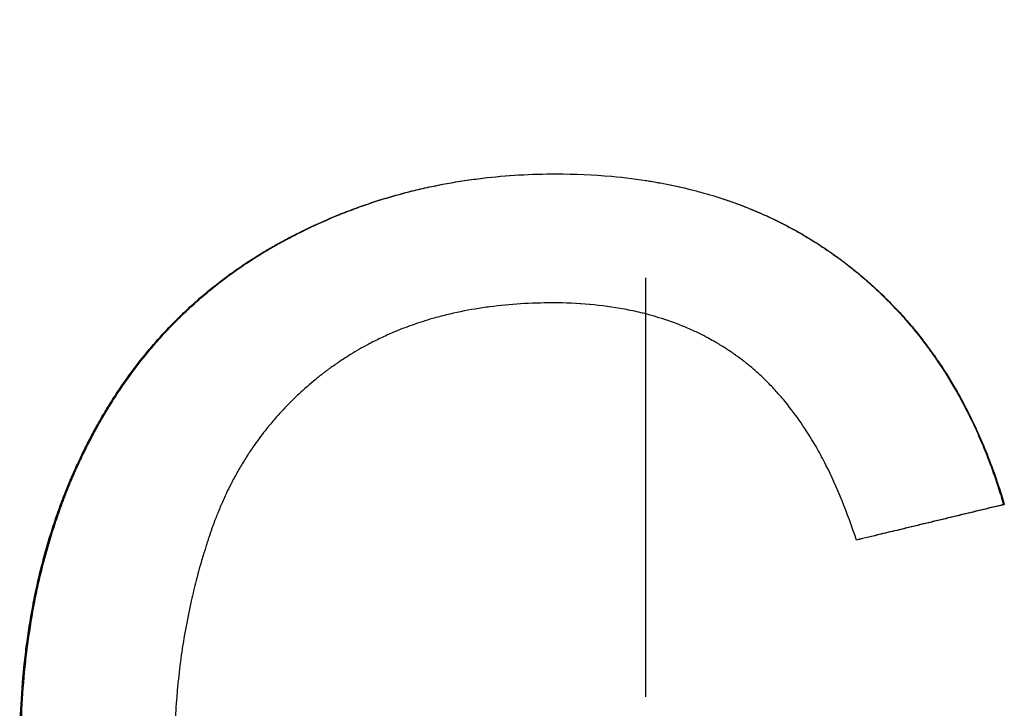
# Model space of a CAD drawing. Extents: x -5.9 to 5.9, y 0 to 10.8.
# Tile 9 of 12: x -0.176 to 0.101, y 6.147 to 6.341. Entities that reach past the tile are written whole.
import ezdxf

# ---------------------------------------------------------------- set-up
doc = ezdxf.new("R2010")
doc.units = 0
doc.header["$MEASUREMENT"] = 0
doc.linetypes.add('CHAIN', pattern=[0.7087, 0.4724, -0.0591, 0.1181, -0.0591])
doc.layers.get('0').update_dxf_attribs({"linetype": 'CONTINUOUS'})

msp = doc.modelspace()

# ---------------------------------------------------------------- linework, layer by layer
at = {"linetype": 'CHAIN'}
msp.add_line((0, 10.79303), (0, -0.045), dxfattribs=at)
msp.add_line((0.10089, 6.20421), (0.10109, 6.20421))
for points, knots in [([(-0.17643, 6.13421), (-0.17643, 6.13837), (-0.17633, 6.14247), (-0.17613, 6.14651), (-0.17593, 6.15054), (-0.17563, 6.15451), (-0.17523, 6.15841), (-0.17503, 6.16037), (-0.17481, 6.1623), (-0.17456, 6.16422), (-0.17406, 6.16805), (-0.17346, 6.17182), (-0.17277, 6.17553), (-0.17242, 6.17738), (-0.17204, 6.17922), (-0.17164, 6.18104), (-0.17105, 6.18376), (-0.17039, 6.18646), (-0.16968, 6.18911), (-0.16897, 6.19176), (-0.16821, 6.19438), (-0.16738, 6.19696), (-0.16711, 6.19782), (-0.16683, 6.19868), (-0.16654, 6.19953), (-0.16597, 6.20123), (-0.16537, 6.20292), (-0.16475, 6.20459), (-0.16444, 6.20543), (-0.16412, 6.20626), (-0.1638, 6.20708), (-0.16331, 6.20832), (-0.16281, 6.20956), (-0.1623, 6.21078), (-0.16212, 6.21118), (-0.16195, 6.21159), (-0.16178, 6.212), (-0.16143, 6.21281), (-0.16107, 6.21361), (-0.16071, 6.21442), (-0.16053, 6.21482), (-0.16035, 6.21522), (-0.16017, 6.21562), (-0.1598, 6.21641), (-0.15942, 6.21721), (-0.15904, 6.218), (-0.15885, 6.21839), (-0.15866, 6.21879), (-0.15847, 6.21918), (-0.15818, 6.21977), (-0.15789, 6.22036), (-0.15759, 6.22094), (-0.15729, 6.22152), (-0.15699, 6.22211), (-0.15669, 6.22269), (-0.15659, 6.22288), (-0.15649, 6.22307), (-0.15639, 6.22326), (-0.15608, 6.22384), (-0.15577, 6.22441), (-0.15546, 6.22498), (-0.15526, 6.22536), (-0.15505, 6.22574), (-0.15484, 6.22612), (-0.15442, 6.22687), (-0.15399, 6.22762), (-0.15356, 6.22836), (-0.15335, 6.22873), (-0.15313, 6.2291), (-0.15291, 6.22947), (-0.15226, 6.23058), (-0.1516, 6.23167), (-0.15092, 6.23274), (-0.15047, 6.23346), (-0.15001, 6.23418), (-0.14955, 6.23488), (-0.14863, 6.2363), (-0.14768, 6.23769), (-0.14672, 6.23905), (-0.14624, 6.23974), (-0.14575, 6.24042), (-0.14525, 6.24109), (-0.14378, 6.2431), (-0.14225, 6.24506), (-0.14068, 6.24697), (-0.13963, 6.24825), (-0.13856, 6.2495), (-0.13747, 6.25072), (-0.13583, 6.25256), (-0.13415, 6.25435), (-0.13242, 6.25608), (-0.13184, 6.25666), (-0.13126, 6.25723), (-0.13067, 6.25779), (-0.1295, 6.25893), (-0.1283, 6.26004), (-0.12708, 6.26112), (-0.12647, 6.26166), (-0.12586, 6.2622), (-0.12524, 6.26273), (-0.124, 6.26379), (-0.12275, 6.26483), (-0.12147, 6.26584), (-0.12083, 6.26635), (-0.12018, 6.26685), (-0.11953, 6.26735), (-0.11823, 6.26834), (-0.11691, 6.26931), (-0.11557, 6.27025), (-0.1149, 6.27072), (-0.11422, 6.27119), (-0.11354, 6.27165), (-0.11252, 6.27234), (-0.11148, 6.27301), (-0.11044, 6.27368), (-0.11009, 6.2739), (-0.10974, 6.27412), (-0.10939, 6.27434), (-0.10886, 6.27467), (-0.10833, 6.27499), (-0.1078, 6.27531), (-0.10762, 6.27542), (-0.10744, 6.27552), (-0.10726, 6.27563), (-0.1069, 6.27584), (-0.10655, 6.27605), (-0.10619, 6.27626), (-0.10601, 6.27637), (-0.10583, 6.27647), (-0.10565, 6.27658), (-0.10529, 6.27678), (-0.10493, 6.27699), (-0.10456, 6.2772), (-0.10438, 6.2773), (-0.1042, 6.2774), (-0.10402, 6.2775), (-0.10365, 6.27771), (-0.10329, 6.27791), (-0.10292, 6.27811), (-0.10274, 6.27821), (-0.10255, 6.27831), (-0.10237, 6.27841), (-0.102, 6.27861), (-0.10163, 6.27881), (-0.10126, 6.279), (-0.10108, 6.2791), (-0.1009, 6.2792), (-0.10071, 6.27929), (-0.10034, 6.27949), (-0.09997, 6.27968), (-0.0996, 6.27987), (-0.09942, 6.27997), (-0.09923, 6.28006), (-0.09904, 6.28016), (-0.09849, 6.28044), (-0.09793, 6.28072), (-0.09737, 6.281), (-0.097, 6.28119), (-0.09662, 6.28137), (-0.09625, 6.28155), (-0.0955, 6.28192), (-0.09475, 6.28227), (-0.094, 6.28263), (-0.09362, 6.2828), (-0.09324, 6.28297), (-0.09287, 6.28315), (-0.09173, 6.28366), (-0.0906, 6.28417), (-0.08945, 6.28466), (-0.08869, 6.28498), (-0.08793, 6.2853), (-0.08716, 6.28562), (-0.08563, 6.28624), (-0.08408, 6.28685), (-0.08253, 6.28742), (-0.08175, 6.28771), (-0.08097, 6.28799), (-0.08019, 6.28827), (-0.07863, 6.28882), (-0.07706, 6.28935), (-0.07548, 6.28985), (-0.07469, 6.2901), (-0.0739, 6.29035), (-0.0731, 6.29058), (-0.07072, 6.2913), (-0.06831, 6.29196), (-0.06588, 6.29256), (-0.06426, 6.29296), (-0.06264, 6.29334), (-0.061, 6.29369), (-0.05773, 6.29439), (-0.05441, 6.29499), (-0.05106, 6.2955), (-0.04939, 6.29575), (-0.04771, 6.29597), (-0.04601, 6.29617), (-0.04263, 6.29657), (-0.0392, 6.29688), (-0.03574, 6.29708), (-0.03228, 6.29728), (-0.02878, 6.29738), (-0.02524, 6.29738)], [0, 0, 0, 0, 0.125, 0.125, 0.125, 0.25, 0.25, 0.25, 0.3125, 0.3125, 0.3125, 0.4375, 0.4375, 0.4375, 0.5, 0.5, 0.5, 0.59375, 0.59375, 0.59375, 0.6875, 0.6875, 0.6875, 0.71875, 0.71875, 0.71875, 0.78125, 0.78125, 0.78125, 0.8125, 0.8125, 0.8125, 0.859375, 0.859375, 0.859375, 0.875, 0.875, 0.875, 0.90625, 0.90625, 0.90625, 0.921875, 0.921875, 0.921875, 0.953125, 0.953125, 0.953125, 0.96875, 0.96875, 0.96875, 0.992188, 0.992188, 0.992188, 1.015625, 1.015625, 1.015625, 1.023438, 1.023438, 1.023438, 1.046875, 1.046875, 1.046875, 1.0625, 1.0625, 1.0625, 1.09375, 1.09375, 1.09375, 1.109375, 1.109375, 1.109375, 1.15625, 1.15625, 1.15625, 1.1875, 1.1875, 1.1875, 1.25, 1.25, 1.25, 1.28125, 1.28125, 1.28125, 1.375, 1.375, 1.375, 1.4375, 1.4375, 1.4375, 1.53125, 1.53125, 1.53125, 1.5625, 1.5625, 1.5625, 1.625, 1.625, 1.625, 1.65625, 1.65625, 1.65625, 1.71875, 1.71875, 1.71875, 1.75, 1.75, 1.75, 1.8125, 1.8125, 1.8125, 1.84375, 1.84375, 1.84375, 1.890625, 1.890625, 1.890625, 1.90625, 1.90625, 1.90625, 1.929688, 1.929688, 1.929688, 1.9375, 1.9375, 1.9375, 1.953125, 1.953125, 1.953125, 1.960938, 1.960938, 1.960938, 1.976562, 1.976562, 1.976562, 1.984375, 1.984375, 1.984375, 2, 2, 2, 2.007812, 2.007812, 2.007812, 2.023438, 2.023438, 2.023438, 2.03125, 2.03125, 2.03125, 2.046875, 2.046875, 2.046875, 2.054688, 2.054688, 2.054688, 2.078125, 2.078125, 2.078125, 2.09375, 2.09375, 2.09375, 2.125, 2.125, 2.125, 2.140625, 2.140625, 2.140625, 2.1875, 2.1875, 2.1875, 2.21875, 2.21875, 2.21875, 2.28125, 2.28125, 2.28125, 2.3125, 2.3125, 2.3125, 2.375, 2.375, 2.375, 2.40625, 2.40625, 2.40625, 2.5, 2.5, 2.5, 2.5625, 2.5625, 2.5625, 2.6875, 2.6875, 2.6875, 2.75, 2.75, 2.75, 2.875, 2.875, 2.875, 3, 3, 3, 3]), ([(-0.17608, 6.13421), (-0.17608, 6.13837), (-0.17598, 6.14247), (-0.17579, 6.14651), (-0.17559, 6.15054), (-0.17529, 6.15451), (-0.17489, 6.15841), (-0.17469, 6.16037), (-0.17447, 6.1623), (-0.17422, 6.16422), (-0.17372, 6.16805), (-0.17312, 6.17182), (-0.17243, 6.17553), (-0.17208, 6.17738), (-0.17171, 6.17922), (-0.17131, 6.18104), (-0.17071, 6.18376), (-0.17006, 6.18646), (-0.16935, 6.18911), (-0.16911, 6.19), (-0.16887, 6.19088), (-0.16862, 6.19175), (-0.16813, 6.19351), (-0.1676, 6.19524), (-0.16706, 6.19696), (-0.16678, 6.19782), (-0.1665, 6.19868), (-0.16622, 6.19953), (-0.16565, 6.20123), (-0.16505, 6.20292), (-0.16443, 6.20459), (-0.16412, 6.20543), (-0.1638, 6.20626), (-0.16348, 6.20708), (-0.16299, 6.20832), (-0.16249, 6.20956), (-0.16198, 6.21078), (-0.16181, 6.21118), (-0.16164, 6.21159), (-0.16146, 6.212), (-0.16111, 6.21281), (-0.16076, 6.21361), (-0.1604, 6.21442), (-0.16022, 6.21482), (-0.16004, 6.21522), (-0.15985, 6.21562), (-0.15958, 6.21621), (-0.1593, 6.21681), (-0.15902, 6.2174), (-0.15892, 6.2176), (-0.15883, 6.2178), (-0.15873, 6.218), (-0.15854, 6.21839), (-0.15835, 6.21879), (-0.15816, 6.21918), (-0.15806, 6.21938), (-0.15797, 6.21957), (-0.15787, 6.21977), (-0.15768, 6.22016), (-0.15748, 6.22055), (-0.15728, 6.22094), (-0.15718, 6.22113), (-0.15708, 6.22133), (-0.15698, 6.22152), (-0.15679, 6.22191), (-0.15659, 6.2223), (-0.15638, 6.22269), (-0.15628, 6.22288), (-0.15618, 6.22307), (-0.15608, 6.22326), (-0.15578, 6.22384), (-0.15547, 6.22441), (-0.15516, 6.22498), (-0.15495, 6.22536), (-0.15474, 6.22574), (-0.15453, 6.22612), (-0.15412, 6.22687), (-0.15369, 6.22762), (-0.15326, 6.22836), (-0.15305, 6.22873), (-0.15283, 6.2291), (-0.15261, 6.22947), (-0.15196, 6.23058), (-0.1513, 6.23167), (-0.15062, 6.23274), (-0.15017, 6.23346), (-0.14972, 6.23418), (-0.14926, 6.23488), (-0.14834, 6.2363), (-0.14739, 6.23769), (-0.14643, 6.23905), (-0.14595, 6.23974), (-0.14546, 6.24042), (-0.14497, 6.24109), (-0.14349, 6.2431), (-0.14197, 6.24506), (-0.1404, 6.24697), (-0.13935, 6.24825), (-0.13829, 6.2495), (-0.1372, 6.25072), (-0.13556, 6.25256), (-0.13388, 6.25435), (-0.13216, 6.25608), (-0.13158, 6.25666), (-0.131, 6.25723), (-0.13041, 6.25779), (-0.12924, 6.25893), (-0.12805, 6.26004), (-0.12683, 6.26112), (-0.12623, 6.26166), (-0.12562, 6.2622), (-0.125, 6.26273), (-0.12376, 6.26379), (-0.12251, 6.26483), (-0.12123, 6.26584), (-0.12059, 6.26635), (-0.11995, 6.26685), (-0.1193, 6.26735), (-0.118, 6.26834), (-0.11668, 6.26931), (-0.11534, 6.27025), (-0.11467, 6.27072), (-0.114, 6.27119), (-0.11332, 6.27165), (-0.1123, 6.27234), (-0.11126, 6.27301), (-0.11022, 6.27368), (-0.10987, 6.2739), (-0.10952, 6.27412), (-0.10917, 6.27434), (-0.10865, 6.27467), (-0.10812, 6.27499), (-0.10758, 6.27531), (-0.10741, 6.27542), (-0.10723, 6.27552), (-0.10705, 6.27563), (-0.1067, 6.27584), (-0.10634, 6.27605), (-0.10598, 6.27626), (-0.1058, 6.27637), (-0.10562, 6.27647), (-0.10544, 6.27658), (-0.10508, 6.27678), (-0.10472, 6.27699), (-0.10436, 6.2772), (-0.10418, 6.2773), (-0.104, 6.2774), (-0.10381, 6.2775), (-0.10345, 6.27771), (-0.10309, 6.27791), (-0.10272, 6.27811), (-0.10254, 6.27821), (-0.10235, 6.27831), (-0.10217, 6.27841), (-0.1018, 6.27861), (-0.10143, 6.27881), (-0.10107, 6.279), (-0.10088, 6.2791), (-0.1007, 6.2792), (-0.10051, 6.27929), (-0.10015, 6.27949), (-0.09978, 6.27968), (-0.09941, 6.27987), (-0.09922, 6.27997), (-0.09904, 6.28006), (-0.09885, 6.28016), (-0.0983, 6.28044), (-0.09774, 6.28072), (-0.09718, 6.281), (-0.09681, 6.28119), (-0.09643, 6.28137), (-0.09606, 6.28155), (-0.09531, 6.28192), (-0.09457, 6.28227), (-0.09381, 6.28263), (-0.09344, 6.2828), (-0.09306, 6.28297), (-0.09269, 6.28315), (-0.09156, 6.28366), (-0.09042, 6.28417), (-0.08928, 6.28466), (-0.08852, 6.28498), (-0.08775, 6.2853), (-0.08699, 6.28562), (-0.08546, 6.28624), (-0.08392, 6.28685), (-0.08237, 6.28742), (-0.08159, 6.28771), (-0.08082, 6.28799), (-0.08004, 6.28827), (-0.07848, 6.28882), (-0.07691, 6.28935), (-0.07533, 6.28985), (-0.07454, 6.2901), (-0.07375, 6.29035), (-0.07296, 6.29058), (-0.07058, 6.2913), (-0.06818, 6.29196), (-0.06575, 6.29256), (-0.06414, 6.29296), (-0.06251, 6.29334), (-0.06088, 6.29369), (-0.05761, 6.29439), (-0.05431, 6.29499), (-0.05096, 6.2955), (-0.04929, 6.29575), (-0.04761, 6.29597), (-0.04592, 6.29617), (-0.04254, 6.29657), (-0.03913, 6.29688), (-0.03567, 6.29708), (-0.03223, 6.29728), (-0.02876, 6.29738), (-0.02524, 6.29738)], [0, 0, 0, 0, 0.125, 0.125, 0.125, 0.25, 0.25, 0.25, 0.3125, 0.3125, 0.3125, 0.4375, 0.4375, 0.4375, 0.5, 0.5, 0.5, 0.59375, 0.59375, 0.59375, 0.625, 0.625, 0.625, 0.6875, 0.6875, 0.6875, 0.71875, 0.71875, 0.71875, 0.78125, 0.78125, 0.78125, 0.8125, 0.8125, 0.8125, 0.859375, 0.859375, 0.859375, 0.875, 0.875, 0.875, 0.90625, 0.90625, 0.90625, 0.921875, 0.921875, 0.921875, 0.945312, 0.945312, 0.945312, 0.953125, 0.953125, 0.953125, 0.96875, 0.96875, 0.96875, 0.976562, 0.976562, 0.976562, 0.992188, 0.992188, 0.992188, 1, 1, 1, 1.015625, 1.015625, 1.015625, 1.023438, 1.023438, 1.023438, 1.046875, 1.046875, 1.046875, 1.0625, 1.0625, 1.0625, 1.09375, 1.09375, 1.09375, 1.109375, 1.109375, 1.109375, 1.15625, 1.15625, 1.15625, 1.1875, 1.1875, 1.1875, 1.25, 1.25, 1.25, 1.28125, 1.28125, 1.28125, 1.375, 1.375, 1.375, 1.4375, 1.4375, 1.4375, 1.53125, 1.53125, 1.53125, 1.5625, 1.5625, 1.5625, 1.625, 1.625, 1.625, 1.65625, 1.65625, 1.65625, 1.71875, 1.71875, 1.71875, 1.75, 1.75, 1.75, 1.8125, 1.8125, 1.8125, 1.84375, 1.84375, 1.84375, 1.890625, 1.890625, 1.890625, 1.90625, 1.90625, 1.90625, 1.929688, 1.929688, 1.929688, 1.9375, 1.9375, 1.9375, 1.953125, 1.953125, 1.953125, 1.960938, 1.960938, 1.960938, 1.976562, 1.976562, 1.976562, 1.984375, 1.984375, 1.984375, 2, 2, 2, 2.007812, 2.007812, 2.007812, 2.023438, 2.023438, 2.023438, 2.03125, 2.03125, 2.03125, 2.046875, 2.046875, 2.046875, 2.054688, 2.054688, 2.054688, 2.078125, 2.078125, 2.078125, 2.09375, 2.09375, 2.09375, 2.125, 2.125, 2.125, 2.140625, 2.140625, 2.140625, 2.1875, 2.1875, 2.1875, 2.21875, 2.21875, 2.21875, 2.28125, 2.28125, 2.28125, 2.3125, 2.3125, 2.3125, 2.375, 2.375, 2.375, 2.40625, 2.40625, 2.40625, 2.5, 2.5, 2.5, 2.5625, 2.5625, 2.5625, 2.6875, 2.6875, 2.6875, 2.75, 2.75, 2.75, 2.875, 2.875, 2.875, 2.999418, 2.999418, 2.999418, 2.999418]), ([(-0.02524, 6.29738), (-0.01991, 6.29738), (-0.01471, 6.29715), (-0.00965, 6.2967), (-0.00586, 6.29636), (-0.00215, 6.29589), (0.00148, 6.29529), (0.00511, 6.2947), (0.00866, 6.29397), (0.01213, 6.29312), (0.01329, 6.29284), (0.01443, 6.29254), (0.01557, 6.29223), (0.01785, 6.2916), (0.02009, 6.29092), (0.0223, 6.29019), (0.0234, 6.28982), (0.0245, 6.28943), (0.02558, 6.28904), (0.02776, 6.28824), (0.02989, 6.28739), (0.03199, 6.28648), (0.03304, 6.28603), (0.03408, 6.28556), (0.03512, 6.28508), (0.03666, 6.28436), (0.03819, 6.2836), (0.0397, 6.28281), (0.0402, 6.28255), (0.0407, 6.28228), (0.0412, 6.28201), (0.0422, 6.28148), (0.04319, 6.28092), (0.04417, 6.28036), (0.04466, 6.28007), (0.04514, 6.27978), (0.04563, 6.27949), (0.04636, 6.27906), (0.04708, 6.27861), (0.0478, 6.27816), (0.04851, 6.27771), (0.04923, 6.27725), (0.04993, 6.27678), (0.05064, 6.27631), (0.05134, 6.27584), (0.05204, 6.27535), (0.05227, 6.27519), (0.05251, 6.27503), (0.05274, 6.27487), (0.05308, 6.27462), (0.05343, 6.27437), (0.05377, 6.27413), (0.05389, 6.27404), (0.054, 6.27396), (0.05412, 6.27388), (0.05469, 6.27346), (0.05526, 6.27304), (0.05583, 6.27261), (0.05594, 6.27252), (0.05605, 6.27244), (0.05617, 6.27235), (0.0565, 6.2721), (0.05684, 6.27184), (0.05718, 6.27158), (0.05751, 6.27131), (0.05784, 6.27105), (0.05818, 6.27079), (0.0584, 6.27061), (0.05862, 6.27044), (0.05884, 6.27026), (0.05928, 6.2699), (0.05971, 6.26955), (0.06015, 6.26919), (0.06036, 6.26901), (0.06058, 6.26883), (0.0608, 6.26864), (0.06123, 6.26828), (0.06166, 6.26791), (0.06208, 6.26755), (0.06229, 6.26736), (0.06251, 6.26718), (0.06272, 6.26699), (0.06335, 6.26643), (0.06398, 6.26587), (0.0646, 6.2653), (0.06501, 6.26492), (0.06542, 6.26454), (0.06583, 6.26415), (0.06665, 6.26338), (0.06745, 6.26259), (0.06825, 6.2618), (0.06864, 6.2614), (0.06904, 6.261), (0.06943, 6.2606), (0.0706, 6.25939), (0.07175, 6.25816), (0.07287, 6.2569), (0.07362, 6.25606), (0.07435, 6.25521), (0.07508, 6.25434), (0.07653, 6.25262), (0.07793, 6.25085), (0.07929, 6.24903), (0.07997, 6.24812), (0.08064, 6.2472), (0.08129, 6.24627), (0.08326, 6.24348), (0.08513, 6.24058), (0.08689, 6.23759), (0.08807, 6.23559), (0.0892, 6.23355), (0.09028, 6.23146), (0.09245, 6.22728), (0.09443, 6.22292), (0.09623, 6.21838), (0.09804, 6.21384), (0.09966, 6.20911), (0.10109, 6.20421)], [0, 0, 0, 0, 0.166667, 0.166667, 0.166667, 0.291667, 0.291667, 0.291667, 0.416667, 0.416667, 0.416667, 0.458333, 0.458333, 0.458333, 0.541667, 0.541667, 0.541667, 0.583333, 0.583333, 0.583333, 0.666667, 0.666667, 0.666667, 0.708333, 0.708333, 0.708333, 0.770833, 0.770833, 0.770833, 0.791667, 0.791667, 0.791667, 0.833333, 0.833333, 0.833333, 0.854167, 0.854167, 0.854167, 0.885417, 0.885417, 0.885417, 0.916667, 0.916667, 0.916667, 0.947917, 0.947917, 0.947917, 0.958333, 0.958333, 0.958333, 0.973958, 0.973958, 0.973958, 0.979167, 0.979167, 0.979167, 1.005208, 1.005208, 1.005208, 1.010417, 1.010417, 1.010417, 1.026042, 1.026042, 1.026042, 1.041667, 1.041667, 1.041667, 1.052083, 1.052083, 1.052083, 1.072917, 1.072917, 1.072917, 1.083333, 1.083333, 1.083333, 1.104167, 1.104167, 1.104167, 1.114583, 1.114583, 1.114583, 1.145833, 1.145833, 1.145833, 1.166667, 1.166667, 1.166667, 1.208333, 1.208333, 1.208333, 1.229167, 1.229167, 1.229167, 1.291667, 1.291667, 1.291667, 1.333333, 1.333333, 1.333333, 1.416667, 1.416667, 1.416667, 1.458333, 1.458333, 1.458333, 1.583333, 1.583333, 1.583333, 1.666667, 1.666667, 1.666667, 1.833333, 1.833333, 1.833333, 2, 2, 2, 2]), ([(0, 6.29553), (0.00049, 6.29545), (0.00098, 6.29537), (0.00147, 6.29529), (0.00268, 6.29509), (0.00388, 6.29488), (0.00507, 6.29465), (0.00745, 6.2942), (0.0098, 6.29369), (0.01211, 6.29312), (0.01326, 6.29284), (0.01441, 6.29254), (0.01554, 6.29223), (0.01782, 6.2916), (0.02005, 6.29092), (0.02226, 6.29019), (0.02336, 6.28982), (0.02445, 6.28943), (0.02553, 6.28904), (0.0277, 6.28824), (0.02983, 6.28739), (0.03193, 6.28648), (0.03298, 6.28603), (0.03402, 6.28556), (0.03505, 6.28508), (0.03659, 6.28436), (0.03812, 6.2836), (0.03962, 6.28281), (0.04013, 6.28255), (0.04062, 6.28228), (0.04112, 6.28201), (0.04212, 6.28148), (0.0431, 6.28092), (0.04408, 6.28036), (0.04457, 6.28007), (0.04505, 6.27978), (0.04554, 6.27949), (0.04626, 6.27906), (0.04699, 6.27861), (0.0477, 6.27816), (0.04794, 6.27801), (0.04818, 6.27786), (0.04842, 6.27771), (0.04889, 6.2774), (0.04936, 6.27709), (0.04984, 6.27678), (0.05007, 6.27662), (0.05031, 6.27647), (0.05054, 6.27631), (0.05101, 6.27599), (0.05148, 6.27567), (0.05194, 6.27535), (0.05217, 6.27519), (0.0524, 6.27503), (0.05263, 6.27487), (0.05298, 6.27462), (0.05333, 6.27437), (0.05367, 6.27413), (0.05378, 6.27404), (0.0539, 6.27396), (0.05401, 6.27388), (0.05424, 6.27371), (0.05447, 6.27354), (0.0547, 6.27337), (0.05481, 6.27329), (0.05492, 6.2732), (0.05504, 6.27312), (0.05527, 6.27295), (0.05549, 6.27278), (0.05572, 6.27261), (0.05583, 6.27252), (0.05594, 6.27244), (0.05606, 6.27235), (0.05628, 6.27218), (0.05651, 6.27201), (0.05673, 6.27184), (0.05684, 6.27175), (0.05695, 6.27166), (0.05706, 6.27158), (0.0574, 6.27131), (0.05773, 6.27105), (0.05806, 6.27079), (0.05828, 6.27061), (0.0585, 6.27044), (0.05872, 6.27026), (0.05916, 6.2699), (0.0596, 6.26955), (0.06003, 6.26919), (0.06025, 6.26901), (0.06046, 6.26883), (0.06068, 6.26864), (0.06111, 6.26828), (0.06154, 6.26791), (0.06196, 6.26755), (0.06217, 6.26736), (0.06238, 6.26718), (0.06259, 6.26699), (0.06323, 6.26643), (0.06385, 6.26587), (0.06447, 6.2653), (0.06489, 6.26492), (0.0653, 6.26454), (0.0657, 6.26415), (0.06652, 6.26338), (0.06732, 6.26259), (0.06811, 6.2618), (0.06851, 6.2614), (0.0689, 6.261), (0.06929, 6.2606), (0.07046, 6.25939), (0.07161, 6.25816), (0.07273, 6.2569), (0.07347, 6.25606), (0.07421, 6.25521), (0.07493, 6.25434), (0.07638, 6.25262), (0.07778, 6.25085), (0.07914, 6.24903), (0.07981, 6.24812), (0.08048, 6.2472), (0.08113, 6.24627), (0.0831, 6.24348), (0.08496, 6.24058), (0.08672, 6.23759), (0.08789, 6.23559), (0.08902, 6.23355), (0.0901, 6.23146), (0.09227, 6.22728), (0.09425, 6.22292), (0.09605, 6.21838), (0.09784, 6.21384), (0.09946, 6.20911), (0.10089, 6.20421)], [0.274761, 0.274761, 0.274761, 0.274761, 0.291667, 0.291667, 0.291667, 0.333333, 0.333333, 0.333333, 0.416667, 0.416667, 0.416667, 0.458333, 0.458333, 0.458333, 0.541667, 0.541667, 0.541667, 0.583333, 0.583333, 0.583333, 0.666667, 0.666667, 0.666667, 0.708333, 0.708333, 0.708333, 0.770833, 0.770833, 0.770833, 0.791667, 0.791667, 0.791667, 0.833333, 0.833333, 0.833333, 0.854167, 0.854167, 0.854167, 0.885417, 0.885417, 0.885417, 0.895833, 0.895833, 0.895833, 0.916667, 0.916667, 0.916667, 0.927083, 0.927083, 0.927083, 0.947917, 0.947917, 0.947917, 0.958333, 0.958333, 0.958333, 0.973958, 0.973958, 0.973958, 0.979167, 0.979167, 0.979167, 0.989583, 0.989583, 0.989583, 0.994792, 0.994792, 0.994792, 1.005208, 1.005208, 1.005208, 1.010417, 1.010417, 1.010417, 1.020833, 1.020833, 1.020833, 1.026042, 1.026042, 1.026042, 1.041667, 1.041667, 1.041667, 1.052083, 1.052083, 1.052083, 1.072917, 1.072917, 1.072917, 1.083333, 1.083333, 1.083333, 1.104167, 1.104167, 1.104167, 1.114583, 1.114583, 1.114583, 1.145833, 1.145833, 1.145833, 1.166667, 1.166667, 1.166667, 1.208333, 1.208333, 1.208333, 1.229167, 1.229167, 1.229167, 1.291667, 1.291667, 1.291667, 1.333333, 1.333333, 1.333333, 1.416667, 1.416667, 1.416667, 1.458333, 1.458333, 1.458333, 1.583333, 1.583333, 1.583333, 1.666667, 1.666667, 1.666667, 1.833333, 1.833333, 1.833333, 2, 2, 2, 2]), ([(-0.02622, 6.26104), (-0.02929, 6.26104), (-0.0323, 6.26094), (-0.03524, 6.26076), (-0.03818, 6.26058), (-0.04107, 6.2603), (-0.04389, 6.25993), (-0.0453, 6.25975), (-0.04669, 6.25954), (-0.04807, 6.25931), (-0.05083, 6.25885), (-0.05352, 6.2583), (-0.05616, 6.25765), (-0.05747, 6.25733), (-0.05877, 6.25698), (-0.06006, 6.25662), (-0.06199, 6.25606), (-0.06388, 6.25546), (-0.06574, 6.2548), (-0.0676, 6.25415), (-0.06942, 6.25344), (-0.07121, 6.25268), (-0.0718, 6.25242), (-0.0724, 6.25217), (-0.07299, 6.2519), (-0.07416, 6.25137), (-0.07532, 6.25082), (-0.07647, 6.25024), (-0.07704, 6.24996), (-0.07761, 6.24966), (-0.07817, 6.24936), (-0.07902, 6.24891), (-0.07986, 6.24845), (-0.08069, 6.24798), (-0.08152, 6.2475), (-0.08234, 6.24701), (-0.08315, 6.24651), (-0.08383, 6.2461), (-0.0845, 6.24567), (-0.08517, 6.24523), (-0.0853, 6.24515), (-0.08543, 6.24506), (-0.08556, 6.24497), (-0.08596, 6.24471), (-0.08636, 6.24444), (-0.08675, 6.24417), (-0.08701, 6.24399), (-0.08727, 6.24381), (-0.08753, 6.24363), (-0.08792, 6.24335), (-0.08831, 6.24308), (-0.0887, 6.2428), (-0.08882, 6.2427), (-0.08895, 6.24261), (-0.08908, 6.24252), (-0.08934, 6.24233), (-0.08959, 6.24214), (-0.08984, 6.24195), (-0.08997, 6.24186), (-0.0901, 6.24176), (-0.09022, 6.24167), (-0.09047, 6.24148), (-0.09072, 6.24129), (-0.09097, 6.2411), (-0.0911, 6.241), (-0.09122, 6.2409), (-0.09135, 6.24081), (-0.09172, 6.24052), (-0.09209, 6.24023), (-0.09246, 6.23993), (-0.0927, 6.23974), (-0.09294, 6.23954), (-0.09319, 6.23934), (-0.09391, 6.23875), (-0.09463, 6.23814), (-0.09533, 6.23753), (-0.0958, 6.23712), (-0.09627, 6.23671), (-0.09673, 6.2363), (-0.09765, 6.23547), (-0.09855, 6.23462), (-0.09943, 6.23376), (-0.09987, 6.23333), (-0.10031, 6.23289), (-0.10074, 6.23245), (-0.10203, 6.23113), (-0.10328, 6.22978), (-0.10449, 6.22839), (-0.10529, 6.22747), (-0.10607, 6.22653), (-0.10684, 6.22557), (-0.10799, 6.22413), (-0.10909, 6.22266), (-0.11015, 6.22116), (-0.11051, 6.22066), (-0.11085, 6.22015), (-0.1112, 6.21964), (-0.11189, 6.21862), (-0.11255, 6.21758), (-0.1132, 6.21653), (-0.11353, 6.21601), (-0.11385, 6.21548), (-0.11416, 6.21494), (-0.11479, 6.21388), (-0.1154, 6.2128), (-0.11599, 6.2117), (-0.11629, 6.21115), (-0.11658, 6.21059), (-0.11686, 6.21004), (-0.11729, 6.2092), (-0.11771, 6.20836), (-0.11812, 6.2075), (-0.11825, 6.20722), (-0.11839, 6.20693), (-0.11852, 6.20665), (-0.11879, 6.20608), (-0.11905, 6.2055), (-0.11931, 6.20492), (-0.11943, 6.20463), (-0.11956, 6.20434), (-0.11969, 6.20404), (-0.11994, 6.20346), (-0.12019, 6.20287), (-0.12043, 6.20228), (-0.12055, 6.20198), (-0.12067, 6.20169), (-0.12079, 6.20139), (-0.12097, 6.20094), (-0.12114, 6.20049), (-0.12131, 6.20004), (-0.12137, 6.19989), (-0.12143, 6.19974), (-0.12149, 6.19959), (-0.1216, 6.19928), (-0.12171, 6.19898), (-0.12182, 6.19868), (-0.12188, 6.19853), (-0.12193, 6.19837), (-0.12199, 6.19822), (-0.1221, 6.19792), (-0.12221, 6.19761), (-0.12232, 6.1973), (-0.12237, 6.19715), (-0.12242, 6.197), (-0.12248, 6.19684), (-0.12258, 6.19653), (-0.12269, 6.19622), (-0.12279, 6.19591), (-0.12285, 6.19576), (-0.1229, 6.1956), (-0.12295, 6.19545), (-0.12305, 6.19514), (-0.12315, 6.19483), (-0.12326, 6.19452), (-0.12331, 6.19436), (-0.12336, 6.19421), (-0.12341, 6.19405), (-0.12351, 6.19374), (-0.12361, 6.19343), (-0.12371, 6.19312), (-0.12376, 6.19296), (-0.12381, 6.19281), (-0.12386, 6.19265), (-0.124, 6.19219), (-0.12415, 6.19172), (-0.12429, 6.19125), (-0.12439, 6.19094), (-0.12449, 6.19063), (-0.12458, 6.19032), (-0.12477, 6.18969), (-0.12495, 6.18907), (-0.12514, 6.18844), (-0.12523, 6.18813), (-0.12532, 6.18782), (-0.12541, 6.18751), (-0.12568, 6.18657), (-0.12594, 6.18563), (-0.12619, 6.18469), (-0.12636, 6.18406), (-0.12653, 6.18343), (-0.12669, 6.1828), (-0.12718, 6.18092), (-0.12764, 6.17902), (-0.12806, 6.17713), (-0.12835, 6.17586), (-0.12862, 6.17459), (-0.12888, 6.17332), (-0.12941, 6.17078), (-0.12987, 6.16823), (-0.13029, 6.16567), (-0.1305, 6.16439), (-0.13069, 6.16311), (-0.13088, 6.16182), (-0.13124, 6.15925), (-0.13155, 6.15667), (-0.13181, 6.15408), (-0.13194, 6.15278), (-0.13206, 6.15148), (-0.13217, 6.15018), (-0.13237, 6.14758), (-0.13253, 6.14497), (-0.13263, 6.14235), (-0.13274, 6.13973), (-0.13279, 6.13709), (-0.13279, 6.13445)], [0, 0, 0, 0, 0.125, 0.125, 0.125, 0.25, 0.25, 0.25, 0.3125, 0.3125, 0.3125, 0.4375, 0.4375, 0.4375, 0.5, 0.5, 0.5, 0.59375, 0.59375, 0.59375, 0.6875, 0.6875, 0.6875, 0.71875, 0.71875, 0.71875, 0.78125, 0.78125, 0.78125, 0.8125, 0.8125, 0.8125, 0.859375, 0.859375, 0.859375, 0.90625, 0.90625, 0.90625, 0.945312, 0.945312, 0.945312, 0.953125, 0.953125, 0.953125, 0.976562, 0.976562, 0.976562, 0.992188, 0.992188, 0.992188, 1.015625, 1.015625, 1.015625, 1.023438, 1.023438, 1.023438, 1.039062, 1.039062, 1.039062, 1.046875, 1.046875, 1.046875, 1.0625, 1.0625, 1.0625, 1.070312, 1.070312, 1.070312, 1.09375, 1.09375, 1.09375, 1.109375, 1.109375, 1.109375, 1.15625, 1.15625, 1.15625, 1.1875, 1.1875, 1.1875, 1.25, 1.25, 1.25, 1.28125, 1.28125, 1.28125, 1.375, 1.375, 1.375, 1.4375, 1.4375, 1.4375, 1.53125, 1.53125, 1.53125, 1.5625, 1.5625, 1.5625, 1.625, 1.625, 1.625, 1.65625, 1.65625, 1.65625, 1.71875, 1.71875, 1.71875, 1.75, 1.75, 1.75, 1.796875, 1.796875, 1.796875, 1.8125, 1.8125, 1.8125, 1.84375, 1.84375, 1.84375, 1.859375, 1.859375, 1.859375, 1.890625, 1.890625, 1.890625, 1.90625, 1.90625, 1.90625, 1.929688, 1.929688, 1.929688, 1.9375, 1.9375, 1.9375, 1.953125, 1.953125, 1.953125, 1.960938, 1.960938, 1.960938, 1.976562, 1.976562, 1.976562, 1.984375, 1.984375, 1.984375, 2, 2, 2, 2.007812, 2.007812, 2.007812, 2.023438, 2.023438, 2.023438, 2.03125, 2.03125, 2.03125, 2.046875, 2.046875, 2.046875, 2.054688, 2.054688, 2.054688, 2.078125, 2.078125, 2.078125, 2.09375, 2.09375, 2.09375, 2.125, 2.125, 2.125, 2.140625, 2.140625, 2.140625, 2.1875, 2.1875, 2.1875, 2.21875, 2.21875, 2.21875, 2.3125, 2.3125, 2.3125, 2.375, 2.375, 2.375, 2.5, 2.5, 2.5, 2.5625, 2.5625, 2.5625, 2.6875, 2.6875, 2.6875, 2.75, 2.75, 2.75, 2.875, 2.875, 2.875, 3, 3, 3, 3]), ([(0.05939, 6.19421), (0.05814, 6.19808), (0.0568, 6.20178), (0.05537, 6.20531), (0.05395, 6.20883), (0.05242, 6.21218), (0.05081, 6.21536), (0.05001, 6.21695), (0.04918, 6.21849), (0.04833, 6.21999), (0.04705, 6.22224), (0.04572, 6.22439), (0.04434, 6.22645), (0.04296, 6.2285), (0.04152, 6.23045), (0.04004, 6.23231), (0.03955, 6.23293), (0.03905, 6.23354), (0.03854, 6.23413), (0.03778, 6.23503), (0.03701, 6.2359), (0.03622, 6.23675), (0.03596, 6.23703), (0.0357, 6.23731), (0.03543, 6.23758), (0.03464, 6.23841), (0.03384, 6.23922), (0.03302, 6.24), (0.03247, 6.24052), (0.03192, 6.24103), (0.03136, 6.24153), (0.03108, 6.24178), (0.0308, 6.24202), (0.03052, 6.24227), (0.0301, 6.24263), (0.02967, 6.24299), (0.02924, 6.24335), (0.02889, 6.24364), (0.02853, 6.24393), (0.02817, 6.24422), (0.02788, 6.24444), (0.02758, 6.24467), (0.02729, 6.24489), (0.02685, 6.24523), (0.02641, 6.24556), (0.02597, 6.24588), (0.02574, 6.24604), (0.02552, 6.2462), (0.0253, 6.24636), (0.02515, 6.24647), (0.025, 6.24658), (0.02485, 6.24668), (0.02454, 6.24689), (0.02424, 6.2471), (0.02394, 6.24731), (0.02379, 6.24741), (0.02363, 6.24751), (0.02348, 6.24761), (0.02317, 6.24782), (0.02287, 6.24802), (0.02256, 6.24822), (0.0224, 6.24831), (0.02225, 6.24841), (0.02209, 6.24851), (0.02163, 6.24881), (0.02116, 6.2491), (0.02068, 6.24938), (0.02037, 6.24957), (0.02005, 6.24976), (0.01973, 6.24994), (0.01909, 6.25031), (0.01845, 6.25067), (0.0178, 6.25102), (0.01748, 6.2512), (0.01715, 6.25137), (0.01682, 6.25154), (0.01584, 6.25206), (0.01484, 6.25255), (0.01382, 6.25302), (0.01315, 6.25333), (0.01246, 6.25364), (0.01178, 6.25394), (0.0104, 6.25453), (0.00899, 6.25508), (0.00757, 6.2556), (0.00685, 6.25586), (0.00613, 6.25611), (0.0054, 6.25635), (0.00322, 6.25707), (0.00098, 6.25771), (-0.00132, 6.25826), (-0.00285, 6.25863), (-0.00441, 6.25897), (-0.00599, 6.25926), (-0.00916, 6.25985), (-0.01242, 6.2603), (-0.0158, 6.26059), (-0.01917, 6.26089), (-0.02264, 6.26104), (-0.02622, 6.26104)], [0, 0, 0, 0, 0.166667, 0.166667, 0.166667, 0.333333, 0.333333, 0.333333, 0.416667, 0.416667, 0.416667, 0.541667, 0.541667, 0.541667, 0.666667, 0.666667, 0.666667, 0.708333, 0.708333, 0.708333, 0.770833, 0.770833, 0.770833, 0.791667, 0.791667, 0.791667, 0.854167, 0.854167, 0.854167, 0.895833, 0.895833, 0.895833, 0.916667, 0.916667, 0.916667, 0.947917, 0.947917, 0.947917, 0.973958, 0.973958, 0.973958, 0.994792, 0.994792, 0.994792, 1.026042, 1.026042, 1.026042, 1.041667, 1.041667, 1.041667, 1.052083, 1.052083, 1.052083, 1.072917, 1.072917, 1.072917, 1.083333, 1.083333, 1.083333, 1.104167, 1.104167, 1.104167, 1.114583, 1.114583, 1.114583, 1.145833, 1.145833, 1.145833, 1.166667, 1.166667, 1.166667, 1.208333, 1.208333, 1.208333, 1.229167, 1.229167, 1.229167, 1.291667, 1.291667, 1.291667, 1.333333, 1.333333, 1.333333, 1.416667, 1.416667, 1.416667, 1.458333, 1.458333, 1.458333, 1.583333, 1.583333, 1.583333, 1.666667, 1.666667, 1.666667, 1.833333, 1.833333, 1.833333, 2, 2, 2, 2]), ([(0, 6.25793), (-0.00044, 6.25805), (-0.00087, 6.25816), (-0.00131, 6.25826), (-0.00284, 6.25863), (-0.0044, 6.25897), (-0.00598, 6.25926), (-0.00914, 6.25985), (-0.0124, 6.2603), (-0.01577, 6.26059), (-0.01913, 6.26089), (-0.0226, 6.26104), (-0.02617, 6.26104)], [1.5593364, 1.5593364, 1.5593364, 1.5593364, 1.5833333, 1.5833333, 1.5833333, 1.6666667, 1.6666667, 1.6666667, 1.8333333, 1.8333333, 1.8333333, 2, 2, 2, 2]), ([(0.10089, 6.20421), (0.09974, 6.20393), (0.09858, 6.20365), (0.09743, 6.20337), (0.09627, 6.2031), (0.09511, 6.20282), (0.09396, 6.20254), (0.09338, 6.2024), (0.0928, 6.20226), (0.09222, 6.20212), (0.09107, 6.20185), (0.08991, 6.20157), (0.08875, 6.20129), (0.08818, 6.20115), (0.0876, 6.20101), (0.08702, 6.20087), (0.08586, 6.2006), (0.08471, 6.20032), (0.08355, 6.20004), (0.08297, 6.1999), (0.0824, 6.19976), (0.08182, 6.19962), (0.08066, 6.19935), (0.07951, 6.19907), (0.07835, 6.19879), (0.07777, 6.19865), (0.07719, 6.19851), (0.07662, 6.19837), (0.07546, 6.1981), (0.0743, 6.19782), (0.07315, 6.19754), (0.07257, 6.1974), (0.07199, 6.19726), (0.07141, 6.19712), (0.06968, 6.19671), (0.06794, 6.19629), (0.06621, 6.19587), (0.06393, 6.19533), (0.06166, 6.19478), (0.05938, 6.19423)], [0, 0, 0, 0, 0.0090783, 0.0090783, 0.0090783, 0.0181565, 0.0181565, 0.0181565, 0.0226956, 0.0226956, 0.0226956, 0.0317739, 0.0317739, 0.0317739, 0.036313, 0.036313, 0.036313, 0.0453913, 0.0453913, 0.0453913, 0.0499304, 0.0499304, 0.0499304, 0.0590087, 0.0590087, 0.0590087, 0.0635478, 0.0635478, 0.0635478, 0.072626, 0.072626, 0.072626, 0.0771652, 0.0771652, 0.0771652, 0.0907826, 0.0907826, 0.0907826, 0.1086572, 0.1086572, 0.1086572, 0.1086572]), ([(0.10109, 6.20421), (0.09877, 6.20365), (0.09646, 6.2031), (0.09414, 6.20254), (0.09356, 6.2024), (0.09298, 6.20226), (0.0924, 6.20212), (0.09125, 6.20185), (0.09009, 6.20157), (0.08893, 6.20129), (0.08835, 6.20115), (0.08777, 6.20101), (0.08719, 6.20087), (0.08603, 6.2006), (0.08487, 6.20032), (0.08372, 6.20004), (0.08314, 6.1999), (0.08256, 6.19976), (0.08198, 6.19962), (0.08082, 6.19935), (0.07966, 6.19907), (0.0785, 6.19879), (0.07792, 6.19865), (0.07734, 6.19851), (0.07677, 6.19837), (0.07561, 6.1981), (0.07445, 6.19782), (0.07329, 6.19754), (0.07271, 6.1974), (0.07213, 6.19726), (0.07155, 6.19712), (0.06981, 6.19671), (0.06808, 6.19629), (0.06634, 6.19587), (0.06402, 6.19532), (0.06171, 6.19476), (0.05939, 6.19421)], [0, 0, 0, 0, 0.0181565, 0.0181565, 0.0181565, 0.0226956, 0.0226956, 0.0226956, 0.0317739, 0.0317739, 0.0317739, 0.036313, 0.036313, 0.036313, 0.0453913, 0.0453913, 0.0453913, 0.0499304, 0.0499304, 0.0499304, 0.0590087, 0.0590087, 0.0590087, 0.0635478, 0.0635478, 0.0635478, 0.072626, 0.072626, 0.072626, 0.0771652, 0.0771652, 0.0771652, 0.0907826, 0.0907826, 0.0907826, 0.1089391, 0.1089391, 0.1089391, 0.1089391])]:
    msp.add_open_spline(points, degree=3, knots=knots)

doc.saveas('drawing.dxf')
